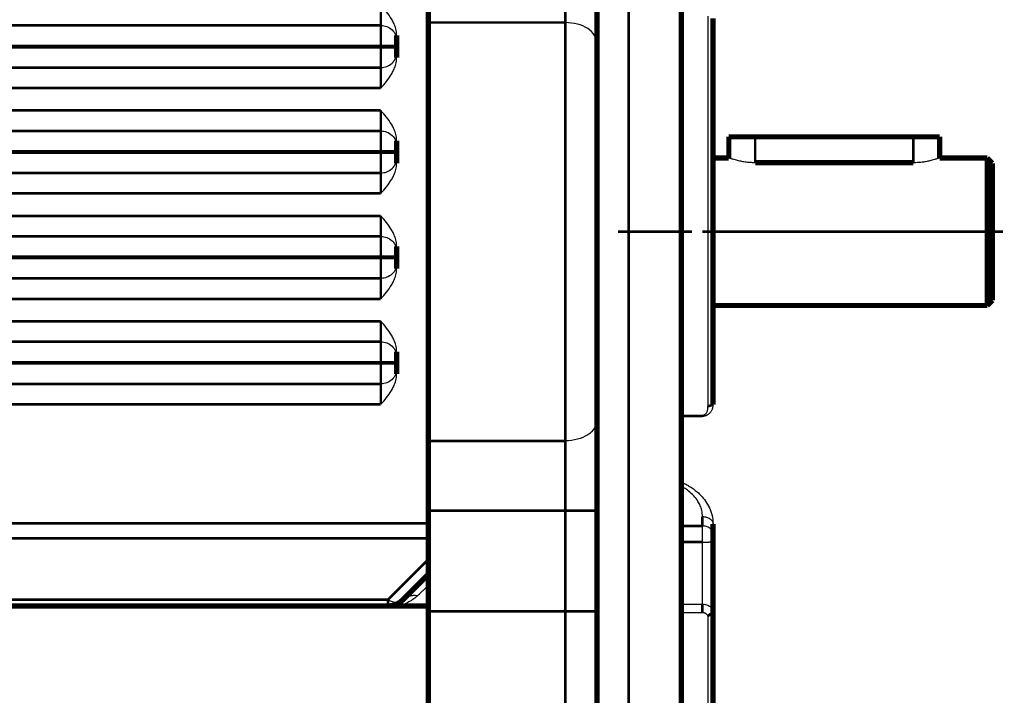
# Model space of a CAD drawing. Header units: inches. Extents: x -778 to 589, y -314 to 308.
# Tile 19 of 33: x -197 to -104, y -75 to -11. Entities that reach past the tile are written whole.
import ezdxf

# ---------------------------------------------------------------- set-up
doc = ezdxf.new("R2010")
doc.units = ezdxf.units.IN
doc.linetypes.add('DOT_CENTER', pattern=[14, 12, -1, 0, -1])
doc.layers.add('1', color=7, linetype='Continuous')

# ---------------------------------------------------------------- blocks, each defined once
blk = doc.blocks.new('1400012010_05_R42_Gehäuse_B3_B14_B5_3__120', base_point=(-218.25, -67))
at = {"color": 7, "linetype": 'Continuous', "const_width": 0.5}
for points in [[(-158.5, -11.407), (-158.5, -4.792)], [(-158.5, -11.407), (-158.5, -51.093)], [(-161.5, -12.622), (-161.5, -13.139)], [(-161.5, -13.623), (-161.5, -13.139)], [(-161.5, -13.75), (-161.5, -13.623)], [(-161.5, -14.234), (-161.5, -13.75)], [(-161.5, -14.234), (-161.5, -14.751)], [(-161.5, -22.622), (-161.5, -23.139)], [(-161.5, -23.623), (-161.5, -23.139)], [(-161.5, -23.75), (-161.5, -23.623)], [(-161.5, -24.234), (-161.5, -23.75)], [(-161.5, -24.234), (-161.5, -24.751)], [(-161.5, -32.622), (-161.5, -33.139)], [(-161.5, -33.623), (-161.5, -33.139)], [(-161.5, -33.75), (-161.5, -33.623)], [(-161.5, -34.234), (-161.5, -33.75)], [(-161.5, -34.234), (-161.5, -34.751)], [(-161.5, -42.622), (-161.5, -43.139)], [(-161.5, -43.623), (-161.5, -43.139)], [(-161.5, -43.75), (-161.5, -43.623)], [(-161.5, -44.234), (-161.5, -43.75)], [(-161.5, -44.234), (-161.5, -44.751)], [(-158.5, -57.708), (-158.5, -51.093)], [(-158.5, -57.708), (-158.5, -58.922)], [(-158.5, -58.922), (-158.5, -60.336)], [(-158.5, -60.336), (-158.5, -62.336)], [(-158.5, -62.336), (-158.5, -63.75)], [(-160.914, -66.164), (-158.5, -63.75)], [(-158.5, -63.75), (-158.5, -64.812)], [(-158.5, -64.812), (-158.5, -66.25)], [(-158.5, -66.25), (-158.5, -66.75)], [(-218, -66.75), (-162.328, -66.75)], [(-161.311, -66.75), (-162.328, -66.75)], [(-161.311, -66.75), (-158.5, -66.75)]]:
    blk.add_lwpolyline(points, dxfattribs=at)
at = {"color": 124, "linetype": 'Continuous', "const_width": 0.25}
for points in [[(-163, -9.75), (-163, -11.686)], [(-163, -11.686), (-212.5, -11.686)], [(-163, -13.623), (-163, -11.686)], [(-163, -13.623), (-212.5, -13.623)], [(-163, -13.75), (-212.5, -13.75)], [(-163, -13.623), (-161.5, -13.623)], [(-163, -13.75), (-163, -13.623)], [(-163, -15.686), (-163, -13.75)], [(-163, -13.75), (-161.5, -13.75)], [(-163, -15.686), (-212.5, -15.686)], [(-163, -15.686), (-163, -17.623)], [(-163, -17.623), (-212.5, -17.623)], [(-163, -19.75), (-212.5, -19.75)], [(-163, -19.75), (-163, -21.686)], [(-163, -21.686), (-212.5, -21.686)], [(-163, -23.623), (-163, -21.686)], [(-163, -23.623), (-212.5, -23.623)], [(-163, -23.75), (-212.5, -23.75)], [(-163, -23.623), (-161.5, -23.623)], [(-163, -23.75), (-163, -23.623)], [(-163, -23.75), (-161.5, -23.75)], [(-163, -25.686), (-163, -23.75)], [(-163, -25.686), (-212.5, -25.686)], [(-163, -25.686), (-163, -27.623)], [(-163, -27.623), (-212.5, -27.623)], [(-163, -29.75), (-212.5, -29.75)], [(-163, -29.75), (-163, -31.686)], [(-163, -31.686), (-212.5, -31.686)], [(-163, -33.623), (-163, -31.686)], [(-163, -33.623), (-212.5, -33.623)], [(-163, -33.623), (-161.5, -33.623)], [(-163, -33.75), (-163, -33.623)], [(-163, -33.75), (-212.5, -33.75)], [(-163, -33.75), (-161.5, -33.75)], [(-163, -35.686), (-163, -33.75)], [(-163, -35.686), (-212.5, -35.686)], [(-163, -35.686), (-163, -37.623)], [(-163, -37.623), (-212.5, -37.623)], [(-163, -39.75), (-212.5, -39.75)], [(-163, -39.75), (-163, -41.686)], [(-163, -41.686), (-212.5, -41.686)], [(-163, -43.623), (-163, -41.686)], [(-163, -43.623), (-212.5, -43.623)], [(-163, -43.75), (-212.5, -43.75)], [(-163, -43.75), (-163, -43.623)], [(-163, -43.623), (-161.5, -43.623)], [(-163, -45.686), (-163, -43.75)], [(-163, -43.75), (-161.5, -43.75)], [(-163, -45.686), (-212.5, -45.686)], [(-163, -45.686), (-163, -47.623)], [(-163, -47.623), (-212.5, -47.623)], [(-158.5, -58.922), (-213.232, -58.922)], [(-158.5, -60.336), (-215, -60.336)], [(-162.328, -66.164), (-158.5, -62.336)], [(-218, -66.164), (-162.328, -66.164)], [(-162.328, -66.164), (-162.328, -66.75)]]:
    blk.add_lwpolyline(points, dxfattribs=at)
at = {"color": 7, "linetype": 'Continuous', "const_width": 0.5}
blk.add_lwpolyline([(-162.328, -66.75, 0.198912), (-160.914, -66.164, 0.198912)], format="xyb", dxfattribs=at)
at = {"color": 7, "linetype": 'Continuous'}
for points, knots in [([(-161.5, -12.622), (-161.5, -12.589), (-161.501, -12.521), (-161.518, -12.274), (-161.594, -11.901), (-161.772, -11.45), (-162.049, -10.938), (-162.458, -10.376), (-162.819, -9.959), (-163, -9.75)], [0, 0, 0, 0, 0.099778, 0.203845, 0.741263, 1.233023, 1.655104, 2.483391, 3.311661, 3.311661, 3.311661, 3.311661]), ([(-163, -17.623), (-162.819, -17.414), (-162.458, -16.997), (-162.049, -16.435), (-161.772, -15.923), (-161.594, -15.472), (-161.518, -15.099), (-161.501, -14.852), (-161.5, -14.784), (-161.5, -14.751)], [0, 0, 0, 0, 0.82827, 1.656557, 2.078639, 2.570399, 3.107816, 3.211883, 3.311661, 3.311661, 3.311661, 3.311661]), ([(-161.5, -22.622), (-161.5, -22.587), (-161.501, -22.519), (-161.519, -22.273), (-161.594, -21.901), (-161.772, -21.45), (-162.049, -20.938), (-162.458, -20.376), (-162.819, -19.959), (-163, -19.75)], [0, 0, 0, 0, 0.104808, 0.203845, 0.741262, 1.233023, 1.655104, 2.483391, 3.311661, 3.311661, 3.311661, 3.311661]), ([(-163, -27.623), (-162.819, -27.414), (-162.458, -26.997), (-162.049, -26.435), (-161.772, -25.923), (-161.594, -25.472), (-161.519, -25.1), (-161.501, -24.854), (-161.5, -24.786), (-161.5, -24.751)], [0, 0, 0, 0, 0.82827, 1.656557, 2.078639, 2.570399, 3.107816, 3.206853, 3.311661, 3.311661, 3.311661, 3.311661]), ([(-161.5, -32.622), (-161.5, -32.587), (-161.501, -32.519), (-161.519, -32.273), (-161.594, -31.901), (-161.772, -31.45), (-162.049, -30.938), (-162.458, -30.376), (-162.819, -29.959), (-163, -29.75)], [0, 0, 0, 0, 0.104808, 0.203845, 0.741262, 1.233023, 1.655104, 2.483391, 3.311661, 3.311661, 3.311661, 3.311661]), ([(-163, -37.623), (-162.819, -37.414), (-162.458, -36.997), (-162.049, -36.435), (-161.772, -35.923), (-161.594, -35.472), (-161.519, -35.1), (-161.501, -34.854), (-161.5, -34.786), (-161.5, -34.751)], [0, 0, 0, 0, 0.82827, 1.656557, 2.078639, 2.570399, 3.107816, 3.206853, 3.311661, 3.311661, 3.311661, 3.311661]), ([(-161.5, -42.622), (-161.5, -42.587), (-161.501, -42.519), (-161.519, -42.273), (-161.594, -41.901), (-161.772, -41.45), (-162.049, -40.938), (-162.458, -40.376), (-162.819, -39.959), (-163, -39.75)], [0, 0, 0, 0, 0.104808, 0.203845, 0.741262, 1.233023, 1.655104, 2.483391, 3.311661, 3.311661, 3.311661, 3.311661]), ([(-163, -47.623), (-162.819, -47.414), (-162.458, -46.997), (-162.049, -46.435), (-161.772, -45.923), (-161.594, -45.472), (-161.519, -45.1), (-161.501, -44.854), (-161.5, -44.786), (-161.5, -44.751)], [0, 0, 0, 0, 0.82827, 1.656557, 2.078639, 2.570399, 3.107816, 3.206853, 3.311661, 3.311661, 3.311661, 3.311661])]:
    blk.add_open_spline(points, degree=3, knots=knots, dxfattribs=at)
at = {"color": 124, "linetype": 'Continuous'}
for points, knots in [([(-163, -11.686), (-162.804, -11.708), (-162.413, -11.751), (-161.917, -12.085), (-161.568, -12.565), (-161.523, -12.948), (-161.5, -13.139)], [0, 0, 0, 0, 0.584573, 1.164171, 1.736657, 2.304061, 2.304061, 2.304061, 2.304061]), ([(-163, -15.686), (-162.804, -15.665), (-162.413, -15.622), (-161.917, -15.288), (-161.568, -14.808), (-161.523, -14.425), (-161.5, -14.234)], [0, 0, 0, 0, 0.584573, 1.164171, 1.736657, 2.304061, 2.304061, 2.304061, 2.304061]), ([(-163, -21.686), (-162.804, -21.708), (-162.413, -21.751), (-161.917, -22.085), (-161.568, -22.565), (-161.523, -22.948), (-161.5, -23.139)], [0, 0, 0, 0, 0.584573, 1.164171, 1.736657, 2.304061, 2.304061, 2.304061, 2.304061]), ([(-163, -25.686), (-162.804, -25.665), (-162.413, -25.622), (-161.917, -25.288), (-161.568, -24.808), (-161.523, -24.425), (-161.5, -24.234)], [0, 0, 0, 0, 0.584573, 1.164171, 1.736657, 2.304061, 2.304061, 2.304061, 2.304061]), ([(-163, -31.686), (-162.804, -31.708), (-162.413, -31.751), (-161.917, -32.085), (-161.568, -32.565), (-161.523, -32.948), (-161.5, -33.139)], [0, 0, 0, 0, 0.584573, 1.164171, 1.736657, 2.304061, 2.304061, 2.304061, 2.304061]), ([(-161.5, -34.234), (-161.523, -34.425), (-161.568, -34.808), (-161.917, -35.288), (-162.413, -35.622), (-162.804, -35.665), (-163, -35.686)], [0, 0, 0, 0, 0.567404, 1.13989, 1.719487, 2.304061, 2.304061, 2.304061, 2.304061]), ([(-163, -41.686), (-162.804, -41.708), (-162.413, -41.751), (-161.917, -42.085), (-161.568, -42.565), (-161.523, -42.948), (-161.5, -43.139)], [0, 0, 0, 0, 0.584573, 1.164171, 1.736657, 2.304061, 2.304061, 2.304061, 2.304061]), ([(-161.5, -44.234), (-161.523, -44.425), (-161.568, -44.808), (-161.917, -45.288), (-162.413, -45.622), (-162.804, -45.665), (-163, -45.686)], [0, 0, 0, 0, 0.567404, 1.13989, 1.719487, 2.304061, 2.304061, 2.304061, 2.304061]), ([(-158.5, -64.812), (-158.586, -64.894), (-158.757, -65.056), (-159.01, -65.296), (-159.257, -65.531), (-159.42, -65.686), (-159.5, -65.762)], [0, 0, 0, 0, 0.356863, 0.705896, 1.046735, 1.379312, 1.379312, 1.379312, 1.379312]), ([(-162.328, -66.164), (-162.054, -66.286), (-161.573, -66.498), (-161.112, -66.265), (-160.914, -66.164)], [0, 0, 0, 0, 0.845279, 1.481781, 1.481781, 1.481781, 1.481781]), ([(-159.5, -65.762), (-159.626, -65.873), (-159.853, -66.073), (-160.251, -66.331), (-160.721, -66.574), (-161.098, -66.686), (-161.311, -66.75)], [0, 0, 0, 0, 0.502055, 0.906821, 1.418683, 2.084264, 2.084264, 2.084264, 2.084264]), ([(-160.914, -66.164), (-160.87, -66.124), (-160.782, -66.041), (-160.628, -65.939), (-160.461, -65.855), (-160.28, -65.792), (-160.09, -65.75), (-159.895, -65.731), (-159.696, -65.734), (-159.565, -65.753), (-159.5, -65.762)], [0, 0, 0, 0, 0.179136, 0.36239, 0.549658, 0.740653, 0.93487, 1.131538, 1.329636, 1.527945, 1.527945, 1.527945, 1.527945])]:
    blk.add_open_spline(points, degree=3, knots=knots, dxfattribs=at)
blk = doc.blocks.new('1410012150_00_R42_B5_Flansch__121', base_point=(-158.75, -111.5))
at = {"color": 124, "linetype": 'Continuous', "const_width": 0.25}
for points in [[(-139.5, 48.75), (-139.5, -111.25)], [(-145.5, -11.407), (-145.5, -4.792)], [(-158.5, -11.407), (-145.5, -11.407)], [(-145.5, -11.407), (-145.5, -51.093)], [(-132, -47.814), (-131.5, -47.663)], [(-132.5, -48.769), (-132.5, -48.649)], [(-158.5, -51.093), (-145.5, -51.093)], [(-145.5, -57.708), (-145.5, -51.093)], [(-158.5, -57.708), (-145.5, -57.708)], [(-142.5, -57.708), (-145.5, -57.708)], [(-145.5, -67.25), (-145.5, -57.708)], [(-132.5, -59.168), (-132.5, -58.269)], [(-132.5, -59.168), (-134.5, -59.168)], [(-132.5, -60.694), (-134.5, -60.694)], [(-158.5, -67.25), (-145.5, -67.25)], [(-142.5, -67.25), (-145.5, -67.25)], [(-145.5, -77.25), (-145.5, -67.25)], [(-132.5, -66.569), (-132.5, -67.364)], [(-131.5, -67.339), (-132.004, -67.713)]]:
    blk.add_lwpolyline(points, dxfattribs=at)
at = {"color": 7, "linetype": 'Continuous', "const_width": 0.5}
for points in [[(-158.5, -11.407), (-158.5, -4.792)], [(-142.5, -4.792), (-142.5, -13.391)], [(-134.5, -10.281), (-134.5, -24.45)], [(-158.5, -11.407), (-158.5, -51.093)], [(-131.5, -10.998), (-131.5, -47.663)], [(-142.5, -13.391), (-142.5, -49.109)], [(-134.5, -24.45), (-134.5, -38.05)], [(-134.5, -38.05), (-134.5, -48.649)], [(-134.5, -48.649), (-134.5, -48.769)], [(-134.5, -48.769), (-134.5, -66.569)], [(-142.5, -49.109), (-142.5, -57.708)], [(-158.5, -57.708), (-158.5, -51.093)], [(-158.5, -57.708), (-158.5, -58.922)], [(-142.5, -57.708), (-142.5, -67.25)], [(-158.5, -58.922), (-158.5, -60.336)], [(-131.5, -59.875), (-131.5, -58.976)], [(-131.5, -60.638), (-131.5, -59.875)], [(-158.5, -60.336), (-158.5, -62.336)], [(-131.5, -67.339), (-131.5, -60.638)], [(-158.5, -62.336), (-158.5, -63.75)], [(-158.5, -63.75), (-158.5, -64.812)], [(-158.5, -64.812), (-158.5, -66.25)], [(-158.5, -66.25), (-158.5, -66.75)], [(-158.5, -66.75), (-158.5, -67.25)], [(-158.5, -77.25), (-158.5, -67.25)], [(-142.5, -67.25), (-142.5, -80.25)], [(-134.5, -66.569), (-134.5, -67.364)], [(-134.5, -67.364), (-134.5, -86.25)], [(-131.5, -67.339), (-131.5, -85.75)]]:
    blk.add_lwpolyline(points, dxfattribs=at)
at = {"color": 7, "linetype": 'Continuous'}
for points, knots in [([(-132, -10.812), (-132, -13.819), (-132, -19.946), (-132, -29.213), (-132, -38.539), (-132, -44.746), (-132, -47.814)], [0, 0, 0, 0, 9.022628, 18.380814, 27.79965, 37.002087, 37.002087, 37.002087, 37.002087]), ([(-131.5, -47.663), (-131.501, -47.693), (-131.502, -47.761), (-131.517, -47.875), (-131.544, -47.984), (-131.578, -48.084), (-131.616, -48.173), (-131.671, -48.275), (-131.745, -48.383), (-131.833, -48.482), (-131.923, -48.561), (-132.002, -48.618), (-132.073, -48.66), (-132.146, -48.696), (-132.236, -48.73), (-132.346, -48.758), (-132.432, -48.768), (-132.485, -48.769), (-132.495, -48.769), (-132.5, -48.769)], [0, 0, 0, 0, 0.087501, 0.204283, 0.346432, 0.421941, 0.519824, 0.636668, 0.770039, 0.911704, 1.032232, 1.129932, 1.201768, 1.278554, 1.375505, 1.489353, 1.618365, 1.633617, 1.648872, 1.648872, 1.648872, 1.648872]), ([(-132.5, -48.649), (-132.481, -48.649), (-132.437, -48.647), (-132.371, -48.631), (-132.307, -48.605), (-132.232, -48.561), (-132.15, -48.488), (-132.087, -48.398), (-132.046, -48.312), (-132.018, -48.23), (-132.006, -48.156), (-132.001, -48.103), (-132, -48.073), (-132, -48.033), (-132, -47.973), (-132, -47.898), (-132, -47.842), (-132, -47.814)], [0, 0, 0, 0, 0.056473, 0.131642, 0.203196, 0.26366, 0.392585, 0.527095, 0.589446, 0.677353, 0.787339, 0.813167, 0.838755, 0.875262, 0.933812, 1.017796, 1.101822, 1.101822, 1.101822, 1.101822]), ([(-134.5, -48.649), (-134.333, -48.649), (-134, -48.649), (-133.5, -48.649), (-133, -48.649), (-132.667, -48.649), (-132.5, -48.649)], [0, 0, 0, 0, 0.49999, 0.999981, 1.499952, 1.999923, 1.999923, 1.999923, 1.999923]), ([(-134.5, -48.769), (-134.333, -48.769), (-134, -48.769), (-133.5, -48.769), (-133, -48.769), (-132.667, -48.769), (-132.5, -48.769)], [0, 0, 0, 0, 0.49999, 0.99998, 1.49999, 2, 2, 2, 2]), ([(-134.5, -55), (-134.357, -55.066), (-134.092, -55.188), (-133.583, -55.48), (-133.054, -55.86), (-132.513, -56.388), (-132.084, -56.95), (-131.739, -57.62), (-131.533, -58.308), (-131.51, -58.775), (-131.5, -58.976)], [0, 0, 0, 0, 0.471782, 0.876896, 1.756624, 2.416618, 3.138556, 3.869215, 4.668397, 5.268832, 5.268832, 5.268832, 5.268832]), ([(-134.5, -66.569), (-134.333, -66.569), (-134, -66.569), (-133.5, -66.569), (-133, -66.569), (-132.667, -66.569), (-132.5, -66.569)], [0, 0, 0, 0, 0.49997, 0.99994, 1.49997, 2, 2, 2, 2]), ([(-132.5, -66.569), (-132.444, -66.571), (-132.308, -66.576), (-132.111, -66.623), (-131.922, -66.703), (-131.764, -66.808), (-131.645, -66.929), (-131.557, -67.069), (-131.508, -67.202), (-131.502, -67.299), (-131.5, -67.339)], [0, 0, 0, 0, 0.167108, 0.41002, 0.599729, 0.781763, 0.974043, 1.104696, 1.274673, 1.394407, 1.394407, 1.394407, 1.394407]), ([(-134.5, -67.364), (-134.333, -67.364), (-134, -67.364), (-133.5, -67.364), (-133, -67.364), (-132.667, -67.364), (-132.5, -67.364)], [0, 0, 0, 0, 0.49997, 0.99994, 1.49985, 1.999761, 1.999761, 1.999761, 1.999761]), ([(-132.5, -67.364), (-132.476, -67.365), (-132.417, -67.367), (-132.331, -67.386), (-132.245, -67.418), (-132.172, -67.46), (-132.109, -67.511), (-132.068, -67.56), (-132.04, -67.606), (-132.017, -67.651), (-132.009, -67.691), (-132.004, -67.713)], [0, 0, 0, 0, 0.0734049, 0.1762791, 0.2631727, 0.3467163, 0.4264509, 0.5069886, 0.5355464, 0.5885201, 0.6574906, 0.6574906, 0.6574906, 0.6574906]), ([(-132.004, -67.713), (-132.003, -67.733), (-132.003, -67.774), (-132, -67.836), (-132, -67.901), (-132, -67.991), (-132, -68.103), (-132, -68.283), (-132, -68.506), (-132, -68.86), (-132, -69.299), (-132, -69.991), (-132, -70.838), (-132, -72.147), (-132, -73.71), (-132, -75.495), (-132, -77.156), (-132, -78.688), (-132, -80.088), (-132, -81.785), (-132, -83.824), (-132, -85.441), (-132, -86.25)], [0, 0, 0, 0, 0.059848, 0.12074, 0.187992, 0.255149, 0.390266, 0.52498, 0.793221, 1.059835, 1.588275, 2.110061, 3.134152, 4.130502, 6.03594, 7.822473, 9.485777, 11.019388, 12.420225, 13.685203, 16.110959, 18.536715, 18.536715, 18.536715, 18.536715])]:
    blk.add_open_spline(points, degree=3, knots=knots, dxfattribs=at)
at = {"color": 124, "linetype": 'Continuous'}
for points, knots in [([(-142.5, -13.391), (-142.551, -13.125), (-142.662, -12.552), (-143.401, -11.914), (-144.367, -11.488), (-145.112, -11.435), (-145.5, -11.407)], [0, 0, 0, 0, 0.792958, 1.708015, 2.772103, 3.930044, 3.930044, 3.930044, 3.930044]), ([(-142.5, -49.109), (-142.551, -49.375), (-142.662, -49.948), (-143.401, -50.586), (-144.367, -51.012), (-145.112, -51.065), (-145.5, -51.093)], [0, 0, 0, 0, 0.792958, 1.708015, 2.772103, 3.930044, 3.930044, 3.930044, 3.930044]), ([(-132.5, -58.269), (-132.513, -58.073), (-132.536, -57.724), (-132.699, -57.239), (-132.94, -56.768), (-133.308, -56.288), (-133.773, -55.863), (-134.148, -55.607), (-134.382, -55.468), (-134.459, -55.426), (-134.5, -55.404)], [0, 0, 0, 0, 0.584723, 1.046488, 1.522261, 2.167213, 2.850024, 3.403283, 3.524372, 3.666062, 3.666062, 3.666062, 3.666062]), ([(-132.5, -58.269), (-132.439, -58.271), (-132.315, -58.276), (-132.13, -58.314), (-131.953, -58.378), (-131.793, -58.469), (-131.662, -58.581), (-131.568, -58.708), (-131.51, -58.841), (-131.503, -58.932), (-131.5, -58.976)], [0, 0, 0, 0, 0.182358, 0.372277, 0.563022, 0.747413, 0.91959, 1.076607, 1.218665, 1.348421, 1.348421, 1.348421, 1.348421]), ([(-131.5, -59.875), (-131.503, -59.832), (-131.51, -59.741), (-131.568, -59.607), (-131.662, -59.48), (-131.793, -59.368), (-131.953, -59.278), (-132.13, -59.213), (-132.315, -59.175), (-132.439, -59.17), (-132.5, -59.168)], [0, 0, 0, 0, 0.129756, 0.271814, 0.428831, 0.601008, 0.785399, 0.976144, 1.166063, 1.348421, 1.348421, 1.348421, 1.348421]), ([(-132.5, -60.694), (-132.5, -60.554), (-132.5, -60.28), (-132.5, -59.88), (-132.5, -59.511), (-132.5, -59.277), (-132.5, -59.168)], [0, 0, 0, 0, 0.418459, 0.823438, 1.198504, 1.525497, 1.525497, 1.525497, 1.525497]), ([(-132.5, -60.694), (-132.47, -60.694), (-132.409, -60.693), (-132.318, -60.693), (-132.225, -60.692), (-132.138, -60.69), (-132.059, -60.688), (-131.988, -60.686), (-131.92, -60.683), (-131.855, -60.681), (-131.797, -60.678), (-131.747, -60.675), (-131.704, -60.672), (-131.664, -60.669), (-131.629, -60.665), (-131.598, -60.662), (-131.572, -60.659), (-131.549, -60.655), (-131.532, -60.652), (-131.519, -60.649), (-131.51, -60.646), (-131.505, -60.644), (-131.502, -60.642), (-131.501, -60.641), (-131.5, -60.639), (-131.5, -60.638), (-131.5, -60.638)], [0, 0, 0, 0, 0.089845, 0.181982, 0.275158, 0.368122, 0.441326, 0.512616, 0.581229, 0.646402, 0.707375, 0.754576, 0.798021, 0.837543, 0.872975, 0.90415, 0.930907, 0.95334, 0.971479, 0.985457, 0.993605, 0.99951, 1.001094, 1.003227, 1.004502, 1.005777, 1.005777, 1.005777, 1.005777]), ([(-132.5, -66.569), (-132.5, -66.115), (-132.5, -65.175), (-132.5, -63.729), (-132.5, -62.225), (-132.5, -61.207), (-132.5, -60.694)], [0, 0, 0, 0, 1.363145, 2.820096, 4.336202, 5.875613, 5.875613, 5.875613, 5.875613])]:
    blk.add_open_spline(points, degree=3, knots=knots, dxfattribs=at)
at = {"layer": '1', "color": 30, "linetype": 'DOT_CENTER', "const_width": 0.25}
blk.add_lwpolyline([(-140.5, -31.25), (-133.5, -31.25)], dxfattribs=at)
blk = doc.blocks.new('D6885T1A5X5X20L1_3__122', base_point=(-130.25, -24.837))
at = {"color": 7, "linetype": 'Continuous', "const_width": 0.5}
for points in [[(-130, -22.25), (-127.5, -22.25)], [(-130, -24.25), (-130, -22.25)], [(-112.5, -22.25), (-127.5, -22.25)], [(-112.5, -22.25), (-110, -22.25)], [(-110, -24.25), (-110, -22.25)]]:
    blk.add_lwpolyline(points, dxfattribs=at)
at = {"color": 124, "linetype": 'Continuous', "const_width": 0.25}
for points in [[(-127.5, -24.712), (-127.5, -22.25)], [(-112.5, -24.712), (-112.5, -22.25)]]:
    blk.add_lwpolyline(points, dxfattribs=at)
blk = doc.blocks.new('1410012020_01_R42_Abtriebswelle_B3_B14_B5_3__123', base_point=(-134.75, -38.5))
at = {"color": 7, "linetype": 'Continuous', "const_width": 0.5}
for points in [[(-134.5, -24.45), (-134.5, -38.05)], [(-131.5, -24.25), (-130, -24.25)], [(-110, -24.25), (-105.5, -24.25)], [(-105.5, -24.25), (-105.5, -38.25)], [(-105, -24.75), (-105.5, -24.25)], [(-127.5, -24.712), (-112.5, -24.712)], [(-105, -24.75), (-105, -37.75)], [(-131.5, -38.25), (-105.5, -38.25)], [(-105, -37.75), (-105.5, -38.25)]]:
    blk.add_lwpolyline(points, dxfattribs=at)
at = {"color": 7, "linetype": 'Continuous'}
for points, knots in [([(-127.5, -24.712), (-127.66, -24.708), (-127.982, -24.701), (-128.437, -24.649), (-128.867, -24.574), (-129.225, -24.49), (-129.54, -24.402), (-129.751, -24.336), (-129.905, -24.284), (-129.968, -24.261), (-130, -24.25)], [0, 0, 0, 0, 0.480301, 0.965752, 1.372701, 1.789382, 2.068057, 2.352798, 2.453739, 2.554681, 2.554681, 2.554681, 2.554681]), ([(-110, -24.25), (-110.032, -24.261), (-110.095, -24.284), (-110.249, -24.336), (-110.46, -24.402), (-110.775, -24.49), (-111.133, -24.574), (-111.563, -24.649), (-112.018, -24.701), (-112.34, -24.708), (-112.5, -24.712)], [0, 0, 0, 0, 0.100942, 0.201883, 0.486625, 0.765299, 1.18198, 1.58893, 2.07438, 2.554681, 2.554681, 2.554681, 2.554681])]:
    blk.add_open_spline(points, degree=3, knots=knots, dxfattribs=at)
at = {"layer": '1', "color": 30, "linetype": 'DOT_CENTER', "const_width": 0.25}
blk.add_lwpolyline([(-104, -31.25), (-132.5, -31.25)], dxfattribs=at)
blk = doc.blocks.new('1402012040_01_R42_B5_2__124', base_point=(-218.25, -111.5))
for name, p in [('1400012010_05_R42_Gehäuse_B3_B14_B5_3__120', (-218.25, -67)), ('1410012150_00_R42_B5_Flansch__121', (-158.75, -111.5)), ('D6885T1A5X5X20L1_3__122', (-130.25, -24.837)), ('1410012020_01_R42_Abtriebswelle_B3_B14_B5_3__123', (-134.75, -38.5))]:
    blk.add_blockref(name, p)
blk = doc.blocks.new('R42_B5_HV_Motor__125', base_point=(-587.75, -111.5))
blk.add_blockref('1402012040_01_R42_B5_2__124', (-218.25, -111.5))
blk = doc.blocks.new('Vordans1', base_point=(-346.25, 0))
blk.add_blockref('R42_B5_HV_Motor__125', (-587.75, -111.5))

msp = doc.modelspace()

# ---------------------------------------------------------------- block references
msp.add_blockref('Vordans1', (-346.25, 0))

doc.saveas('drawing.dxf')
